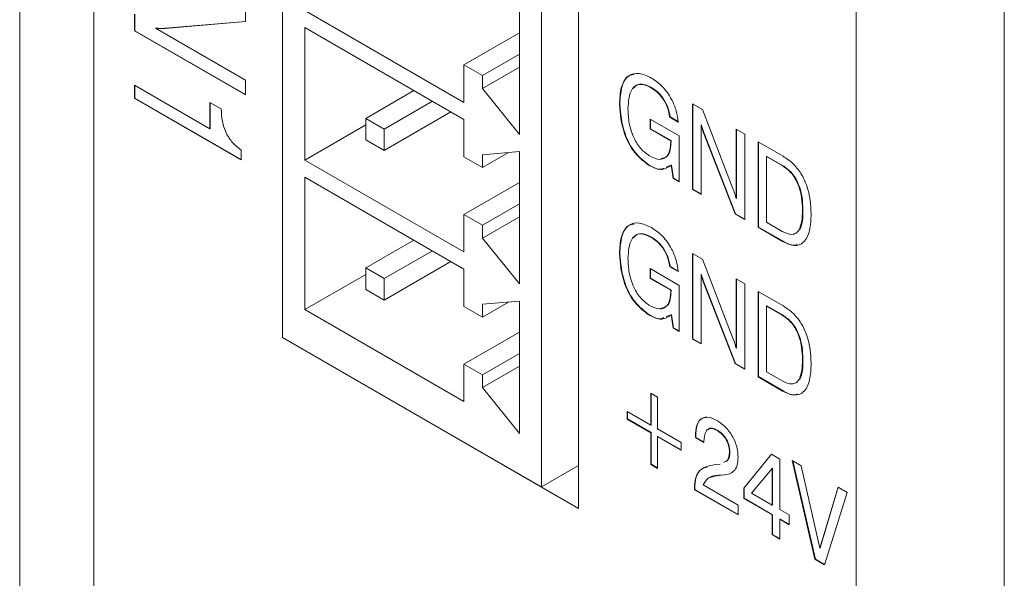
# Model space of a CAD drawing. Header units: millimetres. Extents: x 22 to 278, y 61 to 167.
# Tile 68 of 148: x 179.27 to 188.67, y 110.18 to 115.52. Entities that reach past the tile are written whole.
import ezdxf

# ---------------------------------------------------------------- set-up
doc = ezdxf.new("R2010")
doc.units = ezdxf.units.MM
doc.layers.get('0').update_dxf_attribs({"lineweight": 15})

msp = doc.modelspace()

# ---------------------------------------------------------------- linework, layer by layer
for p, q in [((179.2679, 126.3844), (179.2679, 67.1852)), ((179.975, 125.9762), (179.975, 66.777)), ((179.975, 70.0432), (179.975, 122.7101)), ((187.2582, 65.8387), (187.2582, 118.5056)), ((188.6724, 66.6552), (188.6724, 117.689)), ((181.7781, 117.3823), (181.7781, 112.4831)), ((184.6065, 110.8502), (184.6065, 116.1578)), ((184.253, 115.9536), (184.253, 111.0544)), ((184.0408, 115.6882), (184.0408, 114.4226)), ((181.4245, 115.6628), (181.4245, 115.5004)), ((183.5105, 114.7287), (181.9902, 115.6064)), ((180.3639, 115.4115), (180.3639, 115.5722)), ((180.3674, 115.4135), (180.3674, 115.5725)), ((181.4245, 115.5004), (180.6541, 115.4348)), ((181.4245, 115.5021), (180.6576, 115.4369)), ((180.3674, 115.4135), (180.3639, 115.4115)), ((181.4245, 114.7992), (180.3639, 115.4115)), ((181.4245, 114.8033), (180.3674, 115.4135)), ((180.5684, 115.4388), (180.5649, 115.4368)), ((180.5649, 115.4368), (181.4245, 114.9405)), ((180.6576, 115.4369), (180.6541, 115.4348)), ((183.5105, 114.5654), (181.9902, 115.4431)), ((181.9902, 115.4431), (181.9902, 114.1774)), ((184.0408, 115.3921), (183.5105, 115.086)), ((184.0408, 115.188), (183.6873, 114.9839)), ((183.5105, 115.086), (183.6873, 114.9839)), ((183.5105, 115.086), (183.5105, 114.7287)), ((184.0408, 115.0655), (183.6873, 114.8614)), ((181.4245, 114.9405), (181.4245, 114.7992)), ((183.6873, 114.9839), (183.6873, 114.8614)), ((180.3639, 114.8933), (181.0846, 114.4772)), ((180.3639, 114.7677), (180.3639, 114.8933)), ((180.3674, 114.7697), (180.3674, 114.8913)), ((183.0333, 114.8409), (182.5736, 114.5756)), ((184.0408, 114.4226), (183.6873, 114.8614)), ((185.3026, 114.8702), (185.299, 114.8682)), ((180.3674, 114.7697), (180.3639, 114.7677)), ((181.3837, 114.1789), (180.3639, 114.7677)), ((181.3837, 114.183), (180.3674, 114.7697)), ((183.2101, 114.7389), (182.7504, 114.4735)), ((181.0846, 114.7285), (181.1934, 114.6657)), ((181.0846, 114.4772), (181.0846, 114.7285)), ((181.0881, 114.4793), (181.0881, 114.7264)), ((184.9999, 114.714), (184.9963, 114.712)), ((185.6944, 114.7132), (185.7881, 114.6591)), ((185.6944, 113.8967), (185.6944, 114.7132)), ((185.6979, 113.8987), (185.6979, 114.7112)), ((185.7881, 114.6591), (186.0828, 113.8959)), ((182.7504, 114.4735), (182.5736, 114.5756)), ((182.5736, 114.5756), (182.5736, 114.3714)), ((183.3869, 114.6368), (182.7504, 114.2694)), ((183.5105, 114.2082), (183.5105, 114.5654)), ((185.2907, 114.5694), (185.5675, 114.4096)), ((185.2907, 114.4752), (185.2907, 114.5694)), ((185.2942, 114.4772), (185.2942, 114.5674)), ((185.4803, 114.5896), (185.4768, 114.5876)), ((185.5584, 114.5405), (185.4768, 114.5876)), ((185.5619, 114.5425), (185.4803, 114.5896)), ((181.0881, 114.4793), (181.0846, 114.4772)), ((182.5736, 114.5142), (181.9902, 114.1774)), ((182.7504, 114.4735), (182.7504, 114.2694)), ((185.2942, 114.4772), (185.2907, 114.4752)), ((185.4859, 114.3625), (185.2907, 114.4752)), ((185.4894, 114.3645), (185.2942, 114.4772)), ((185.7795, 114.5134), (185.776, 114.5114)), ((185.776, 114.5114), (185.776, 113.8496)), ((186.1114, 114.4725), (186.193, 114.4254)), ((186.1114, 113.8107), (186.1114, 114.4725)), ((186.1149, 113.8127), (186.1149, 114.4704)), ((182.7504, 114.2694), (182.5736, 114.3714)), ((185.4894, 114.3645), (185.4859, 114.3625)), ((185.4859, 114.3524), (185.4859, 114.3625)), ((185.4894, 114.3544), (185.4894, 114.3645)), ((185.5675, 114.4096), (185.5675, 113.9699)), ((185.803, 114.4395), (185.7995, 114.4374)), ((186.1002, 113.6624), (185.7995, 114.4374)), ((186.1037, 113.6644), (185.803, 114.4395)), ((186.193, 114.4254), (186.193, 113.6088)), ((181.3837, 114.2729), (181.3837, 114.1789)), ((185.4894, 114.3544), (185.4859, 114.3524)), ((186.3199, 114.3521), (186.5587, 114.2142)), ((186.3199, 113.5356), (186.3199, 114.3521)), ((186.3234, 113.5376), (186.3234, 114.3501)), ((183.5105, 113.2998), (181.9902, 114.1774)), ((183.5105, 114.2082), (183.6873, 114.1061)), ((184.0408, 114.2593), (183.6873, 114.2286)), ((183.9369, 114.2503), (183.6873, 114.1061)), ((183.6873, 114.1061), (183.6873, 114.2286)), ((184.0408, 114.2593), (184.0408, 112.9936)), ((186.405, 114.2128), (186.4015, 114.2108)), ((186.4015, 114.2108), (186.4015, 113.5827)), ((186.5513, 114.1243), (186.4015, 114.2108)), ((186.5549, 114.1263), (186.405, 114.2128)), ((185.284, 114.1272), (185.2805, 114.1251)), ((185.4716, 114.1213), (185.4441, 114.1106)), ((185.4944, 114.1301), (185.4908, 114.128)), ((185.5104, 114.0029), (185.4908, 114.128)), ((185.5139, 114.0049), (185.4944, 114.1301)), ((186.5549, 114.1263), (186.5513, 114.1243)), ((183.5105, 113.1365), (181.9902, 114.0141)), ((181.9902, 114.0141), (181.9902, 112.7485)), ((185.5139, 114.0049), (185.5104, 114.0029)), ((185.5675, 113.9699), (185.5104, 114.0029)), ((185.5675, 113.974), (185.5139, 114.0049)), ((184.0408, 113.9632), (183.5105, 113.657)), ((185.6979, 113.8987), (185.6944, 113.8967)), ((185.776, 113.8496), (185.6944, 113.8967)), ((185.776, 113.8537), (185.6979, 113.8987)), ((186.1149, 113.8127), (186.1114, 113.8107)), ((184.0408, 113.7591), (183.6873, 113.555)), ((186.7495, 113.7035), (186.746, 113.7015)), ((183.5105, 113.657), (183.5105, 113.2998)), ((183.5105, 113.657), (183.6873, 113.555)), ((184.0408, 113.6366), (183.6873, 113.4325)), ((186.1037, 113.6644), (186.1002, 113.6624)), ((186.193, 113.6088), (186.1002, 113.6624)), ((186.193, 113.6129), (186.1037, 113.6644)), ((183.6873, 113.555), (183.6873, 113.4325)), ((186.3234, 113.5376), (186.3199, 113.5356)), ((186.5552, 113.3997), (186.3199, 113.5356)), ((186.5587, 113.4018), (186.3234, 113.5376)), ((186.4015, 113.5827), (186.5513, 113.4962)), ((184.0408, 112.9936), (183.6873, 113.4325)), ((185.3026, 113.4413), (185.299, 113.4392)), ((183.0333, 113.412), (182.5736, 113.1466)), ((186.5587, 113.4018), (186.5552, 113.3997)), ((183.2101, 113.3099), (182.7504, 113.0446)), ((184.9999, 113.2851), (184.9963, 113.2831)), ((185.6944, 113.2843), (185.7881, 113.2301)), ((185.6944, 112.4677), (185.6944, 113.2843)), ((185.6979, 112.4698), (185.6979, 113.2822)), ((182.5736, 113.1466), (182.5736, 112.9425)), ((182.7504, 113.0446), (182.5736, 113.1466)), ((183.3869, 113.2079), (182.7504, 112.8404)), ((183.5105, 112.7793), (183.5105, 113.1365)), ((185.2907, 113.1405), (185.5675, 112.9807)), ((185.2907, 113.0462), (185.2907, 113.1405)), ((185.2942, 113.0483), (185.2942, 113.1384)), ((185.4803, 113.1607), (185.4768, 113.1586)), ((185.5584, 113.1115), (185.4768, 113.1586)), ((185.5619, 113.1136), (185.4803, 113.1607)), ((185.7881, 113.2301), (186.0828, 112.4669)), ((182.5736, 113.0853), (181.9902, 112.7485)), ((182.7504, 113.0446), (182.7504, 112.8404)), ((185.2942, 113.0483), (185.2907, 113.0462)), ((185.4859, 112.9336), (185.2907, 113.0462)), ((185.4894, 112.9356), (185.2942, 113.0483)), ((185.7795, 113.0845), (185.776, 113.0824)), ((185.776, 113.0824), (185.776, 112.4206)), ((186.1114, 113.0435), (186.193, 112.9964)), ((186.1114, 112.3817), (186.1114, 113.0435)), ((185.5675, 112.9807), (185.5675, 112.541)), ((185.803, 113.0105), (185.7995, 113.0085)), ((186.1002, 112.2334), (185.7995, 113.0085)), ((186.1037, 112.2355), (185.803, 113.0105)), ((186.1149, 112.3838), (186.1149, 113.0415)), ((186.193, 112.9964), (186.193, 112.1799)), ((182.7504, 112.8404), (182.5736, 112.9425)), ((185.4894, 112.9356), (185.4859, 112.9336)), ((185.4859, 112.9234), (185.4859, 112.9336)), ((185.4894, 112.9255), (185.4859, 112.9234)), ((185.4894, 112.9255), (185.4894, 112.9356)), ((186.3199, 112.9232), (186.5587, 112.7853)), ((186.3199, 112.1066), (186.3199, 112.9232)), ((186.3234, 112.1087), (186.3234, 112.9211)), ((183.5105, 112.7793), (183.6873, 112.6772)), ((184.0408, 112.8303), (183.6873, 112.7997)), ((183.9369, 112.8213), (183.6873, 112.6772)), ((183.6873, 112.6772), (183.6873, 112.7997)), ((184.0408, 112.8303), (184.0408, 111.5647)), ((186.405, 112.7839), (186.4015, 112.7818)), ((186.4015, 112.7818), (186.4015, 112.1537)), ((186.5513, 112.6953), (186.4015, 112.7818)), ((186.5549, 112.6974), (186.405, 112.7839)), ((183.5105, 111.8709), (181.9902, 112.7485)), ((185.284, 112.6982), (185.2805, 112.6962)), ((185.4716, 112.6923), (185.4441, 112.6817)), ((185.4944, 112.7011), (185.4908, 112.6991)), ((185.5104, 112.5739), (185.4908, 112.6991)), ((185.5139, 112.576), (185.4944, 112.7011)), ((186.5549, 112.6974), (186.5513, 112.6953)), ((185.5139, 112.576), (185.5104, 112.5739)), ((185.5675, 112.541), (185.5104, 112.5739)), ((185.5675, 112.5451), (185.5139, 112.576)), ((184.253, 111.0544), (181.7781, 112.4831)), ((181.7781, 112.4831), (181.7781, 112.4831)), ((181.7781, 112.4831), (184.6065, 110.8502)), ((181.7781, 112.4831), (181.7781, 112.4831)), ((184.0408, 112.5342), (183.5105, 112.2281)), ((185.6979, 112.4698), (185.6944, 112.4677)), ((185.776, 112.4206), (185.6944, 112.4677)), ((185.776, 112.4247), (185.6979, 112.4698)), ((184.0408, 112.3301), (183.6873, 112.126)), ((186.1149, 112.3838), (186.1114, 112.3817)), ((183.5105, 112.2281), (183.5105, 111.8709)), ((183.5105, 112.2281), (183.6873, 112.126)), ((184.0408, 112.2077), (183.6873, 112.0036)), ((186.1037, 112.2355), (186.1002, 112.2334)), ((186.193, 112.1799), (186.1002, 112.2334)), ((186.193, 112.184), (186.1037, 112.2355)), ((186.7495, 112.2746), (186.746, 112.2725)), ((183.6873, 112.126), (183.6873, 112.0036)), ((186.3234, 112.1087), (186.3199, 112.1066)), ((186.5552, 111.9708), (186.3199, 112.1066)), ((186.5587, 111.9728), (186.3234, 112.1087)), ((186.4015, 112.1537), (186.5513, 112.0672)), ((184.0408, 111.5647), (183.6873, 112.0036)), ((185.2955, 111.6459), (185.2955, 111.9495)), ((185.2955, 111.9495), (185.3589, 111.9129)), ((185.299, 111.648), (185.299, 111.9475)), ((186.5587, 111.9728), (186.5552, 111.9708)), ((185.3589, 111.9129), (185.3589, 111.6093)), ((185.0689, 111.7767), (185.2955, 111.6459)), ((185.0689, 111.7035), (185.0689, 111.7767)), ((185.0724, 111.7055), (185.0724, 111.7747)), ((185.0724, 111.7055), (185.0689, 111.7035)), ((185.2955, 111.5726), (185.0689, 111.7035)), ((185.299, 111.5747), (185.0724, 111.7055)), ((185.299, 111.648), (185.2955, 111.6459)), ((185.299, 111.5747), (185.2955, 111.5726)), ((185.2955, 111.269), (185.2955, 111.5726)), ((185.299, 111.2711), (185.299, 111.5747)), ((185.3589, 111.6093), (185.5856, 111.4784)), ((185.3625, 111.538), (185.3589, 111.536)), ((185.5856, 111.4092), (185.3625, 111.538)), ((185.7251, 111.5412), (185.7216, 111.5391)), ((185.7216, 111.5256), (185.7216, 111.5391)), ((185.7251, 111.5276), (185.7251, 111.5412)), ((185.9284, 111.5987), (185.9248, 111.5967)), ((185.3589, 111.536), (185.3589, 111.2324)), ((185.5856, 111.4052), (185.3589, 111.536)), ((185.5856, 111.4784), (185.5856, 111.4052)), ((185.7251, 111.5276), (185.7216, 111.5256)), ((185.8032, 111.4785), (185.7216, 111.5256)), ((185.8032, 111.4825), (185.7251, 111.5276)), ((185.8032, 111.4876), (185.8032, 111.4785)), ((186.0515, 111.3899), (186.0479, 111.3879)), ((186.1839, 111.0444), (186.4489, 111.3674)), ((186.1874, 111.0464), (186.4502, 111.3667)), ((186.4489, 111.3674), (186.5284, 111.3215)), ((184.253, 111.0544), (184.6065, 111.2585)), ((184.6065, 111.2585), (184.6065, 111.2584)), ((185.299, 111.2711), (185.2955, 111.269)), ((185.3589, 111.2324), (185.2955, 111.269)), ((185.3589, 111.2365), (185.299, 111.2711)), ((185.9044, 111.2676), (185.9571, 111.2736)), ((186.5284, 111.3215), (186.5284, 110.84)), ((186.6462, 111.3058), (186.7322, 111.2562)), ((186.8638, 110.3637), (186.6462, 111.3058)), ((186.8674, 110.3657), (186.6509, 111.3031)), ((186.7322, 111.2562), (186.9103, 110.4698)), ((185.9498, 111.1676), (185.8627, 111.1458)), ((185.9988, 111.1689), (185.9462, 111.1656)), ((185.9498, 111.1676), (185.9462, 111.1656)), ((186.0023, 111.171), (185.9498, 111.1676)), ((186.0023, 111.171), (185.9988, 111.1689)), ((186.4559, 111.2324), (186.259, 110.9955)), ((186.4594, 111.2344), (186.4559, 111.2324)), ((186.4559, 110.8818), (186.4559, 111.2324)), ((186.4594, 110.8839), (186.4594, 111.2344)), ((185.7975, 111.0735), (186.1295, 110.8818)), ((185.716, 111.0367), (185.7125, 111.0347)), ((185.7125, 111.0283), (185.7125, 111.0347)), ((185.716, 111.0304), (185.7125, 111.0283)), ((186.1295, 110.7876), (185.7125, 111.0283)), ((185.716, 111.0304), (185.716, 111.0367)), ((186.1295, 110.7917), (185.716, 111.0304)), ((186.1874, 111.0464), (186.1839, 111.0444)), ((186.1839, 110.9446), (186.1839, 111.0444)), ((186.1874, 110.9466), (186.1874, 111.0464)), ((186.259, 110.9955), (186.4559, 110.8818)), ((186.9103, 110.4698), (187.0842, 111.053)), ((186.9138, 110.4719), (187.0867, 111.0515)), ((187.172, 111.0023), (186.9545, 110.3113)), ((187.0842, 111.053), (187.172, 111.0023)), ((186.1295, 110.8818), (186.1295, 110.7876)), ((186.1874, 110.9466), (186.1839, 110.9446)), ((186.4559, 110.7876), (186.1839, 110.9446)), ((186.4594, 110.7896), (186.1874, 110.9466)), ((186.4594, 110.8839), (186.4559, 110.8818)), ((186.4594, 110.7896), (186.4559, 110.7876)), ((186.4559, 110.5992), (186.4559, 110.7876)), ((186.4594, 110.6012), (186.4594, 110.7896)), ((186.5284, 110.84), (186.619, 110.7876)), ((186.619, 110.7876), (186.619, 110.6934)), ((186.5319, 110.7478), (186.5284, 110.7457)), ((186.5284, 110.7457), (186.5284, 110.5573)), ((186.619, 110.6934), (186.5284, 110.7457)), ((186.619, 110.6975), (186.5319, 110.7478)), ((186.4594, 110.6012), (186.4559, 110.5992)), ((186.5284, 110.5573), (186.4559, 110.5992)), ((186.5284, 110.5614), (186.4594, 110.6012)), ((186.9138, 110.4719), (186.9103, 110.4698)), ((186.8674, 110.3657), (186.8638, 110.3637)), ((186.9545, 110.3113), (186.8638, 110.3637)), ((186.9556, 110.3148), (186.8674, 110.3657))]:
    msp.add_line(p, q)
for points, knots in [([(180.6541, 115.4348), (180.638, 115.4335), (180.6092, 115.4312), (180.5784, 115.4351), (180.5649, 115.4368)], [0, 0, 0, 0, 0.560123, 1, 1, 1, 1]), ([(180.6576, 115.4369), (180.6415, 115.4356), (180.6128, 115.4332), (180.582, 115.4371), (180.5684, 115.4388)], [0, 0, 0, 0, 0.560123, 1, 1, 1, 1]), ([(184.9963, 114.712), (184.9992, 114.7686), (185.005, 114.8816), (185.0727, 114.9904), (185.1817, 115.0183), (185.2612, 114.9803), (185.301, 114.9612)], [0, 0, 0, 0, 0.280852, 0.560238, 0.779831, 1, 1, 1, 1]), ([(184.9999, 114.714), (185.0032, 114.7697), (185.0098, 114.8806), (185.0627, 114.9854), (185.1218, 114.9932), (185.1379, 114.9954)], [0, 0, 0, 0, 0.422058, 0.841912, 1, 1, 1, 1]), ([(185.301, 114.9612), (185.3373, 114.9368), (185.4098, 114.888), (185.4949, 114.7677), (185.5431, 114.6463), (185.5533, 114.5758), (185.5584, 114.5405)], [0, 0, 0, 0, 0.280009, 0.559035, 0.779301, 1, 1, 1, 1]), ([(185.299, 114.8682), (185.2735, 114.8808), (185.2225, 114.906), (185.155, 114.8982), (185.0885, 114.8312), (185.0823, 114.7344), (185.0779, 114.6665)], [0, 0, 0, 0, 0.187204, 0.373882, 0.560926, 1, 1, 1, 1]), ([(185.3026, 114.8702), (185.2772, 114.8826), (185.2265, 114.9074), (185.1636, 114.9032), (185.14, 114.8748), (185.1303, 114.8631)], [0, 0, 0, 0, 0.370878, 0.740714, 1, 1, 1, 1]), ([(185.4768, 114.5876), (185.4713, 114.6182), (185.4603, 114.6794), (185.4137, 114.7669), (185.3562, 114.831), (185.3181, 114.8558), (185.299, 114.8682)], [0, 0, 0, 0, 0.2802812, 0.5593685, 0.7794522, 1, 1, 1, 1]), ([(185.4803, 114.5896), (185.4748, 114.6203), (185.4638, 114.6814), (185.4172, 114.7689), (185.3598, 114.8331), (185.3216, 114.8578), (185.3026, 114.8702)], [0, 0, 0, 0, 0.2802812, 0.5593685, 0.7794522, 1, 1, 1, 1]), ([(181.1934, 114.6657), (181.1951, 114.6272), (181.1984, 114.5505), (181.2363, 114.429), (181.3079, 114.331), (181.3584, 114.2923), (181.3837, 114.2729)], [0, 0, 0, 0, 0.281011, 0.559893, 0.77938, 1, 1, 1, 1]), ([(185.2805, 114.1251), (185.2318, 114.1619), (185.1344, 114.2354), (185.0158, 114.4684), (185.0037, 114.6196), (184.9963, 114.712)], [0, 0, 0, 0, 0.279304, 0.559665, 1, 1, 1, 1]), ([(185.284, 114.1272), (185.2354, 114.1639), (185.1379, 114.2375), (185.0194, 114.4704), (185.0073, 114.6216), (184.9999, 114.714)], [0, 0, 0, 0, 0.279304, 0.559665, 1, 1, 1, 1]), ([(185.0779, 114.6665), (185.0797, 114.6222), (185.0831, 114.5338), (185.1249, 114.3964), (185.2007, 114.2759), (185.26, 114.2347), (185.2897, 114.214)], [0, 0, 0, 0, 0.281162, 0.560966, 0.780333, 1, 1, 1, 1]), ([(185.7995, 114.4374), (185.7945, 114.4513), (185.7855, 114.476), (185.7789, 114.5006), (185.776, 114.5114)], [0, 0, 0, 0, 0.5599626, 1, 1, 1, 1]), ([(185.803, 114.4395), (185.798, 114.4533), (185.789, 114.478), (185.7824, 114.5026), (185.7795, 114.5134)], [0, 0, 0, 0, 0.5599626, 1, 1, 1, 1]), ([(185.2897, 114.214), (185.3208, 114.1997), (185.3831, 114.1711), (185.4499, 114.2037), (185.4819, 114.2704), (185.4845, 114.325), (185.4859, 114.3524)], [0, 0, 0, 0, 0.279654, 0.558501, 0.778952, 1, 1, 1, 1]), ([(185.392, 114.19), (185.4141, 114.1955), (185.4562, 114.2059), (185.4851, 114.2732), (185.488, 114.3273), (185.4894, 114.3544)], [0, 0, 0, 0, 0.354896, 0.677013, 1, 1, 1, 1]), ([(186.5587, 114.2142), (186.5896, 114.194), (186.6514, 114.1535), (186.7346, 114.0514), (186.8157, 113.8766), (186.8227, 113.7509), (186.8276, 113.6627)], [0, 0, 0, 0, 0.187289, 0.373954, 0.560881, 1, 1, 1, 1]), ([(185.4908, 114.128), (185.4587, 114.1064), (185.4011, 114.0676), (185.3174, 114.1075), (185.2805, 114.1251)], [0, 0, 0, 0, 0.558552, 1, 1, 1, 1]), ([(185.4206, 114.1016), (185.4107, 114.0964), (185.3743, 114.0775), (185.3221, 114.1062), (185.284, 114.1272)], [0, 0, 0, 0, 0.271524, 1, 1, 1, 1]), ([(186.746, 113.7015), (186.7419, 113.778), (186.7368, 113.8738), (186.681, 113.9941), (186.6307, 114.0686), (186.583, 114.102), (186.5513, 114.1243)], [0, 0, 0, 0, 0.498849, 0.624641, 0.750358, 1, 1, 1, 1]), ([(186.7495, 113.7035), (186.7454, 113.78), (186.7404, 113.8759), (186.6845, 113.9962), (186.6342, 114.0706), (186.5866, 114.1041), (186.5549, 114.1263)], [0, 0, 0, 0, 0.498849, 0.624641, 0.750358, 1, 1, 1, 1]), ([(186.0828, 113.8959), (186.0889, 113.88), (186.1, 113.8515), (186.1079, 113.8231), (186.1114, 113.8107)], [0, 0, 0, 0, 0.560096, 1, 1, 1, 1]), ([(186.5513, 113.4962), (186.5836, 113.4815), (186.6321, 113.4595), (186.6831, 113.4767), (186.7381, 113.5361), (186.7425, 113.628), (186.746, 113.7015)], [0, 0, 0, 0, 0.249486, 0.375084, 0.500814, 1, 1, 1, 1]), ([(186.7083, 113.5059), (186.7097, 113.5074), (186.7484, 113.5464), (186.749, 113.6264), (186.7495, 113.7035)], [0, 0, 0, 0, 0.0372859, 1, 1, 1, 1]), ([(186.8276, 113.6627), (186.8253, 113.6086), (186.8208, 113.5007), (186.7675, 113.3861), (186.669, 113.3466), (186.5931, 113.382), (186.5552, 113.3997)], [0, 0, 0, 0, 0.281154, 0.56087, 0.780172, 1, 1, 1, 1]), ([(184.9963, 113.2831), (184.9992, 113.3397), (185.005, 113.4527), (185.0727, 113.5614), (185.1817, 113.5894), (185.2612, 113.5513), (185.301, 113.5323)], [0, 0, 0, 0, 0.280852, 0.560238, 0.779831, 1, 1, 1, 1]), ([(184.9999, 113.2851), (185.0032, 113.3407), (185.0098, 113.4517), (185.0627, 113.5565), (185.1218, 113.5643), (185.1379, 113.5664)], [0, 0, 0, 0, 0.422058, 0.841912, 1, 1, 1, 1]), ([(185.301, 113.5323), (185.3373, 113.5078), (185.4098, 113.459), (185.4949, 113.3387), (185.5431, 113.2174), (185.5533, 113.1468), (185.5584, 113.1115)], [0, 0, 0, 0, 0.280009, 0.559035, 0.779301, 1, 1, 1, 1]), ([(185.299, 113.4392), (185.2735, 113.4518), (185.2225, 113.477), (185.155, 113.4692), (185.0885, 113.4022), (185.0823, 113.3055), (185.0779, 113.2376)], [0, 0, 0, 0, 0.187204, 0.373882, 0.560926, 1, 1, 1, 1]), ([(185.3026, 113.4413), (185.2772, 113.4537), (185.2265, 113.4784), (185.1636, 113.4742), (185.14, 113.4459), (185.1303, 113.4342)], [0, 0, 0, 0, 0.370878, 0.740714, 1, 1, 1, 1]), ([(185.4768, 113.1586), (185.4713, 113.1893), (185.4603, 113.2504), (185.4137, 113.3379), (185.3562, 113.4021), (185.3181, 113.4268), (185.299, 113.4392)], [0, 0, 0, 0, 0.280281, 0.559369, 0.779452, 1, 1, 1, 1]), ([(185.4803, 113.1607), (185.4748, 113.1913), (185.4638, 113.2525), (185.4172, 113.34), (185.3598, 113.4041), (185.3216, 113.4289), (185.3026, 113.4413)], [0, 0, 0, 0, 0.280281, 0.559369, 0.779452, 1, 1, 1, 1]), ([(186.6969, 113.3733), (186.6878, 113.3691), (186.6504, 113.3522), (186.5982, 113.3804), (186.5587, 113.4018)], [0, 0, 0, 0, 0.243603, 1, 1, 1, 1]), ([(185.2805, 112.6962), (185.2318, 112.7329), (185.1344, 112.8065), (185.0158, 113.0394), (185.0037, 113.1907), (184.9963, 113.2831)], [0, 0, 0, 0, 0.279304, 0.559665, 1, 1, 1, 1]), ([(185.284, 112.6982), (185.2354, 112.7349), (185.1379, 112.8085), (185.0194, 113.0415), (185.0073, 113.1927), (184.9999, 113.2851)], [0, 0, 0, 0, 0.279304, 0.559665, 1, 1, 1, 1]), ([(185.0779, 113.2376), (185.0797, 113.1933), (185.0831, 113.1048), (185.1249, 112.9674), (185.2007, 112.8469), (185.26, 112.8057), (185.2897, 112.7851)], [0, 0, 0, 0, 0.2811618, 0.5609658, 0.7803335, 1, 1, 1, 1]), ([(185.7995, 113.0085), (185.7945, 113.0223), (185.7855, 113.0471), (185.7789, 113.0716), (185.776, 113.0824)], [0, 0, 0, 0, 0.5599626, 1, 1, 1, 1]), ([(185.803, 113.0105), (185.798, 113.0244), (185.789, 113.0491), (185.7824, 113.0737), (185.7795, 113.0845)], [0, 0, 0, 0, 0.5599626, 1, 1, 1, 1]), ([(185.2897, 112.7851), (185.3208, 112.7708), (185.3831, 112.7421), (185.4499, 112.7747), (185.4819, 112.8415), (185.4845, 112.8961), (185.4859, 112.9234)], [0, 0, 0, 0, 0.2796536, 0.5585005, 0.7789525, 1, 1, 1, 1]), ([(185.392, 112.761), (185.4141, 112.7665), (185.4562, 112.777), (185.4851, 112.8443), (185.488, 112.8984), (185.4894, 112.9255)], [0, 0, 0, 0, 0.354896, 0.677013, 1, 1, 1, 1]), ([(186.5587, 112.7853), (186.5896, 112.765), (186.6514, 112.7245), (186.7346, 112.6225), (186.8157, 112.4477), (186.8227, 112.322), (186.8276, 112.2338)], [0, 0, 0, 0, 0.187289, 0.373954, 0.560881, 1, 1, 1, 1]), ([(185.4908, 112.6991), (185.4587, 112.6774), (185.4011, 112.6387), (185.3174, 112.6786), (185.2805, 112.6962)], [0, 0, 0, 0, 0.558552, 1, 1, 1, 1]), ([(185.4206, 112.6726), (185.4107, 112.6675), (185.3743, 112.6486), (185.3221, 112.6773), (185.284, 112.6982)], [0, 0, 0, 0, 0.271524, 1, 1, 1, 1]), ([(186.746, 112.2725), (186.7419, 112.3491), (186.7368, 112.4449), (186.681, 112.5652), (186.6307, 112.6397), (186.583, 112.6731), (186.5513, 112.6953)], [0, 0, 0, 0, 0.498849, 0.624641, 0.750358, 1, 1, 1, 1]), ([(186.7495, 112.2746), (186.7454, 112.3511), (186.7404, 112.4469), (186.6845, 112.5672), (186.6342, 112.6417), (186.5866, 112.6751), (186.5549, 112.6974)], [0, 0, 0, 0, 0.498849, 0.624641, 0.750358, 1, 1, 1, 1]), ([(186.0828, 112.4669), (186.0889, 112.451), (186.1, 112.4226), (186.1079, 112.3942), (186.1114, 112.3817)], [0, 0, 0, 0, 0.5600961, 1, 1, 1, 1]), ([(186.5513, 112.0672), (186.5836, 112.0526), (186.6321, 112.0306), (186.6831, 112.0478), (186.7381, 112.1072), (186.7425, 112.1991), (186.746, 112.2725)], [0, 0, 0, 0, 0.249486, 0.375084, 0.500814, 1, 1, 1, 1]), ([(186.8276, 112.2338), (186.8253, 112.1797), (186.8208, 112.0717), (186.7675, 111.9571), (186.669, 111.9177), (186.5931, 111.9531), (186.5552, 111.9708)], [0, 0, 0, 0, 0.281154, 0.56087, 0.780172, 1, 1, 1, 1]), ([(186.7083, 112.077), (186.7097, 112.0784), (186.7484, 112.1174), (186.749, 112.1975), (186.7495, 112.2746)], [0, 0, 0, 0, 0.037286, 1, 1, 1, 1]), ([(186.6969, 111.9443), (186.6878, 111.9402), (186.6504, 111.9232), (186.5982, 111.9515), (186.5587, 111.9728)], [0, 0, 0, 0, 0.2436034, 1, 1, 1, 1]), ([(185.7216, 111.5391), (185.7237, 111.5759), (185.7278, 111.6492), (185.7762, 111.7154), (185.8492, 111.7277), (185.9009, 111.7024), (185.9268, 111.6897)], [0, 0, 0, 0, 0.280668, 0.559827, 0.77956, 1, 1, 1, 1]), ([(185.7251, 111.5412), (185.7274, 111.5774), (185.732, 111.6496), (185.7717, 111.7143), (185.813, 111.7166), (185.8256, 111.7173)], [0, 0, 0, 0, 0.411691, 0.82117, 1, 1, 1, 1]), ([(185.9268, 111.6897), (185.9571, 111.6693), (186.0175, 111.6284), (186.0871, 111.5267), (186.1246, 111.4249), (186.1279, 111.3683), (186.1295, 111.34)], [0, 0, 0, 0, 0.280098, 0.559161, 0.779329, 1, 1, 1, 1]), ([(185.9248, 111.5967), (185.9109, 111.6035), (185.8831, 111.6171), (185.8466, 111.6123), (185.8097, 111.5768), (185.8059, 111.5244), (185.8032, 111.4876)], [0, 0, 0, 0, 0.187255, 0.37397, 0.561157, 1, 1, 1, 1]), ([(185.9284, 111.5987), (185.9146, 111.6054), (185.887, 111.6187), (185.8552, 111.6168), (185.8436, 111.6039), (185.8397, 111.5996)], [0, 0, 0, 0, 0.402577, 0.803992, 1, 1, 1, 1]), ([(186.0479, 111.3879), (186.0463, 111.4098), (186.043, 111.4536), (186.0098, 111.5203), (185.9675, 111.569), (185.9391, 111.5874), (185.9248, 111.5967)], [0, 0, 0, 0, 0.280013, 0.55896, 0.779196, 1, 1, 1, 1]), ([(186.0515, 111.3899), (186.0498, 111.4119), (186.0465, 111.4557), (186.0134, 111.5223), (185.971, 111.571), (185.9426, 111.5895), (185.9284, 111.5987)], [0, 0, 0, 0, 0.280013, 0.55896, 0.779196, 1, 1, 1, 1]), ([(185.9898, 111.2906), (186.0048, 111.2951), (186.0412, 111.3063), (186.0454, 111.3576), (186.0479, 111.3879)], [0, 0, 0, 0, 0.410352, 1, 1, 1, 1]), ([(185.9933, 111.2926), (186.0083, 111.2972), (186.0447, 111.3083), (186.049, 111.3596), (186.0515, 111.3899)], [0, 0, 0, 0, 0.410352, 1, 1, 1, 1]), ([(185.7125, 111.0347), (185.7146, 111.074), (185.7189, 111.1524), (185.7827, 111.245), (185.8582, 111.259), (185.9044, 111.2676)], [0, 0, 0, 0, 0.280309, 0.5597, 1, 1, 1, 1]), ([(186.1295, 111.34), (186.1278, 111.3125), (186.1245, 111.2575), (186.0836, 111.1875), (186.031, 111.176), (185.9988, 111.1689)], [0, 0, 0, 0, 0.280532, 0.560584, 1, 1, 1, 1]), ([(185.716, 111.0367), (185.7184, 111.0756), (185.7231, 111.1532), (185.7681, 111.2279), (185.8162, 111.2393), (185.8357, 111.2439)], [0, 0, 0, 0, 0.37343, 0.745637, 1, 1, 1, 1]), ([(185.9462, 111.1656), (185.9094, 111.1629), (185.8439, 111.1583), (185.8116, 111.0993), (185.7975, 111.0735)], [0, 0, 0, 0, 0.562302, 1, 1, 1, 1])]:
    msp.add_open_spline(points, degree=3, knots=knots)

doc.saveas('drawing.dxf')
